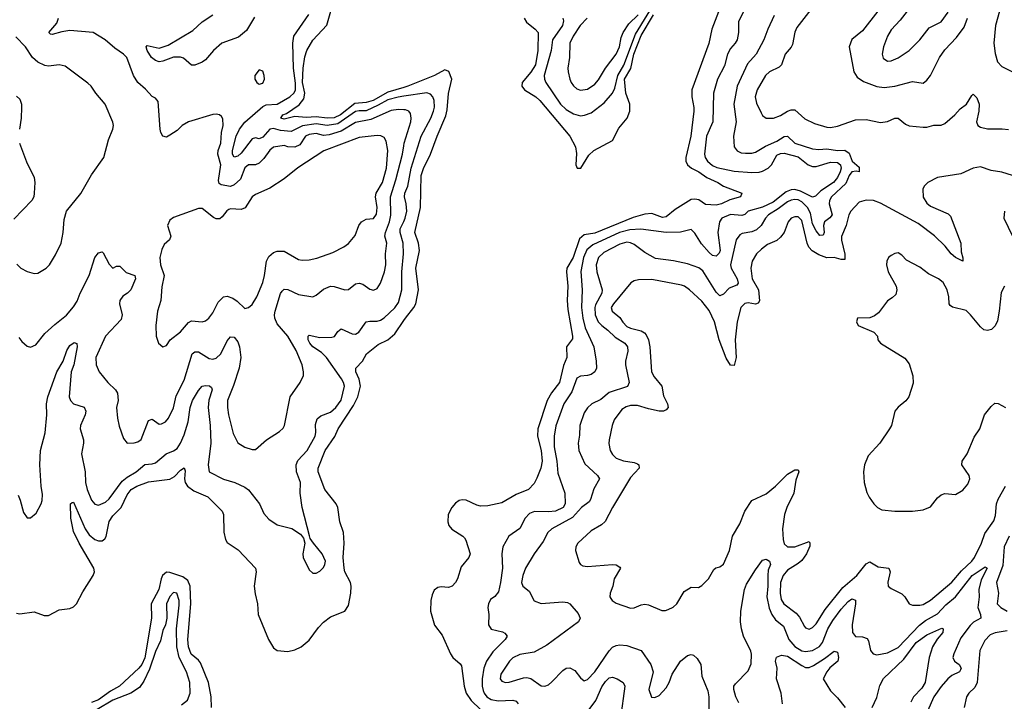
# Model space of a CAD drawing. Header units: inches. Extents: x 1245430 to 1420861, y 606325 to 671315.
# Tile 196 of 256: x 1367849 to 1373364, y 624325 to 628142. Entities that reach past the tile are written whole.
import ezdxf

# ---------------------------------------------------------------- set-up
doc = ezdxf.new("R2010")
doc.units = ezdxf.units.IN
doc.header["$MEASUREMENT"] = 0
doc.layers.add('B3662', color=7, linetype='Continuous')
doc.layers.add('B3672', color=7, linetype='Continuous')

msp = doc.modelspace()

# ---------------------------------------------------------------- linework, layer by layer
at = {"layer": 'B3662', "color": 5}
for points, elevation in [([(1370000, 627637.6), (1369970, 627639), (1369930, 627633.8), (1369816.1, 627583.9), (1369730, 627565.8), (1369650, 627518.6), (1369582.4, 627497.6), (1369550, 627493.4), (1369510, 627504.4), (1369470, 627499.5), (1369450, 627489), (1369417.8, 627442.2), (1369390, 627428.7), (1369350, 627429.3), (1369330, 627437.6), (1369270, 627427.4), (1369250, 627412.3), (1369215.7, 627364.3), (1369190, 627338.5), (1369170, 627329.9), (1369130, 627328.5), (1369110, 627312.5), (1369084.7, 627250), (1369050, 627216.7), (1369030, 627207.9), (1368977.3, 627217.3), (1368965.6, 627225.6), (1368962.1, 627242.1), (1368975.3, 627330), (1368958.2, 627390), (1368960.2, 627410), (1368975.5, 627450), (1368978.4, 627510), (1368987.6, 627550), (1368987.2, 627587.2), (1368979.7, 627599.7), (1368968, 627610), (1368950, 627614), (1368930, 627612), (1368794, 627570), (1368758.4, 627550), (1368730, 627520.9), (1368690, 627495.1), (1368670, 627485.2), (1368650, 627489.2), (1368639.5, 627510), (1368636.2, 627530), (1368623.3, 627683.3), (1368610, 627702), (1368590, 627712), (1368553.5, 627753.5), (1368510, 627791.2), (1368486, 627830), (1368448.3, 627930), (1368429.7, 627950), (1368382, 627982), (1368327.2, 628030), (1368259.7, 628070), (1368130, 628081.4), (1368085, 628075), (1368030, 628058.7), (1368021.7, 628061.7), (1368012.3, 628070), (1368056.6, 628123.4), (1368066.7, 628150)], 760), ([(1369164.2, 628155.8), (1369118.7, 628081.3), (1369075, 628045), (1368981, 628010), (1368934, 627970), (1368890, 627917.3), (1368870, 627904.5), (1368830, 627887.6), (1368810, 627887.6), (1368766.2, 627926.2), (1368750, 627933.3), (1368710, 627931.8), (1368650, 627909.2), (1368630, 627907), (1368610, 627913.5), (1368587.1, 627930), (1368562.9, 627970), (1368557, 627990), (1368561.7, 627998.3), (1368630, 627982.7), (1368679.6, 628000.4), (1368818.1, 628081.9), (1368870, 628131.2), (1368930.9, 628169.1)], 740), ([(1370000, 627713.7), (1369969.2, 627709.2), (1369910, 627694), (1369856.7, 627663.3), (1369790, 627632.7), (1369750, 627632.3), (1369730, 627627.5), (1369630, 627559.6), (1369570, 627549.7), (1369510, 627558.7), (1369431.8, 627548.2), (1369370, 627516.4), (1369310, 627521.3), (1369270, 627532.7), (1369250, 627529.2), (1369210, 627484), (1369190, 627475), (1369170, 627480.5), (1369150, 627475.8), (1369090, 627395.4), (1369070, 627377.3), (1369050, 627371.6), (1369039.9, 627390), (1369041, 627410), (1369061, 627490), (1369080.7, 627530), (1369110, 627568.7), (1369210, 627657), (1369230, 627666.1), (1369290.8, 627669.2), (1369362.3, 627710), (1369386.8, 627733.2), (1369392.7, 627750), (1369393.8, 627786.2), (1369383.1, 627870), (1369378.9, 628010), (1369383.9, 628050), (1369468.8, 628171.2)], 740), ([(1370000, 627763.4), (1369910, 627737.3), (1369828.8, 627690), (1369790, 627677.8), (1369726.4, 627673.6), (1369644.8, 627610), (1369610, 627592.6), (1369570, 627591.1), (1369510, 627598.1), (1369453.9, 627593.9), (1369390, 627600.2), (1369330, 627584.7), (1369311.8, 627590), (1369322, 627610), (1369342.3, 627617.7), (1369414.8, 627665.2), (1369440.2, 627699.8), (1369445, 627730), (1369432.8, 627790), (1369436, 627870), (1369446.4, 627933.6), (1369457.7, 627970), (1369490, 628026.9), (1369568.5, 628111.5), (1369591.2, 628190)], 720), ([(1367832.2, 626772.2), (1367854.9, 626750), (1367890, 626732.7), (1367930, 626721.1), (1367950, 626722.6), (1367996.2, 626750), (1368015.1, 626770), (1368050, 626825.5), (1368080.4, 626890), (1368092, 626950), (1368097.2, 627022.7), (1368111.6, 627070), (1368191.9, 627168.1), (1368250, 627274), (1368319.5, 627370), (1368345.6, 627470), (1368369.6, 627530), (1368373.3, 627550), (1368370, 627568), (1368328, 627670), (1368275.1, 627730), (1368249.6, 627770), (1368230, 627787.6), (1368102.7, 627882.7), (1368070, 627889.7), (1368010, 627882.5), (1367990, 627886.3), (1367950, 627904), (1367919.8, 627930), (1367881.6, 627990), (1367826.5, 628046.5)], 780), ([(1367830, 627714.9), (1367850, 627697.1), (1367859, 627670), (1367859.1, 627650), (1367857.4, 627590), (1367848.3, 627528.3)], 780), ([(1367847, 627450), (1367887.1, 627347.1), (1367930, 627258), (1367934, 627230), (1367930.4, 627170), (1367927.7, 627150), (1367917.1, 627130), (1367814.9, 627025.1)], 780), ([(1367843, 626363), (1367860.3, 626340.2), (1367890, 626313), (1367910, 626308.2), (1367938.4, 626321.6), (1367990, 626384.2), (1368044.6, 626435.4), (1368110, 626488.1), (1368150, 626534.6), (1368170, 626564.9), (1368187.3, 626610), (1368237, 626710), (1368270, 626810.6), (1368290, 626837.1), (1368310, 626842), (1368315.8, 626835.8), (1368350, 626772.7), (1368370, 626750.5), (1368390, 626762.4), (1368410, 626762), (1368445.8, 626725.8), (1368492.8, 626710), (1368497.6, 626690), (1368470.6, 626629.4), (1368452.8, 626610), (1368425.8, 626594.2), (1368409.6, 626570.4), (1368407, 626550), (1368422.6, 626490), (1368416.4, 626463.6), (1368328.4, 626370), (1368275.6, 626250), (1368277.8, 626210), (1368293.1, 626170), (1368341.5, 626110), (1368384.7, 626070), (1368395.9, 626050), (1368399.6, 626010), (1368390.3, 625969.7), (1368395.6, 625910), (1368405.1, 625865.1), (1368430, 625796), (1368450, 625770.7), (1368490, 625772.2), (1368510, 625777.6), (1368529.7, 625790.3), (1368570, 625896.5), (1368590, 625905.5), (1368630, 625876.5), (1368642.2, 625877.8), (1368664.7, 625890), (1368681.5, 625910), (1368710, 625968), (1368724.3, 626035.7), (1368770, 626124.2), (1368814.5, 626270), (1368830, 626282.6), (1368850, 626281.8), (1368910, 626244), (1368930, 626240.2), (1368950, 626245.8), (1368974.9, 626270), (1369010, 626343.7), (1369030, 626365.2), (1369050, 626363.6), (1369070, 626337.7), (1369079.8, 626310), (1369088.1, 626250), (1369078, 626190), (1369046.4, 626093.6), (1369012.9, 626010), (1369011.7, 625970), (1369017.8, 625930), (1369044.3, 625824.3), (1369070, 625773), (1369110, 625748.5), (1369150, 625734.4), (1369170, 625735.5), (1369231, 625789), (1369304.5, 625835.5), (1369324.7, 625855.3), (1369331.9, 625870), (1369363.1, 626030), (1369418.7, 626110), (1369437.6, 626150), (1369438.9, 626170), (1369430.8, 626210), (1369396.8, 626290), (1369351.1, 626370), (1369290, 626439.3), (1369277.4, 626470), (1369275.5, 626490), (1369280.4, 626510), (1369310, 626608.4), (1369318.5, 626621.5), (1369330, 626633.1), (1369350, 626630.3), (1369410, 626602.8), (1369490, 626590.3), (1369510, 626598.9), (1369550, 626632.3), (1369590, 626649.2), (1369610, 626647.3), (1369670, 626628.8), (1369690, 626631.7), (1369730, 626662.4), (1369750, 626666.2), (1369770, 626660.7), (1369810, 626633.6), (1369830, 626628), (1369850, 626636), (1369870, 626666), (1369892.9, 626730), (1369900.2, 626770), (1369897.2, 626830), (1369904.8, 626890), (1369894.3, 626930), (1369897.1, 626950), (1369920.5, 627010), (1369927.3, 627047.3), (1369925.2, 627150), (1369955.1, 627244.9), (1369992.6, 627390), (1370000, 627435.6)], 760), ([(1367839.3, 625479.3), (1367851.8, 625451.8), (1367870, 625382), (1367890, 625352), (1367910, 625351.3), (1367941.5, 625378.5), (1367969.6, 625430.4), (1367975.1, 625450), (1367976.9, 625483.1), (1367969.6, 625530), (1367962.2, 625650), (1367966, 625730), (1367991.7, 625828.3), (1368000.2, 625930), (1367999, 625990), (1368006, 626030), (1368056.3, 626170), (1368091.2, 626230), (1368113.3, 626290), (1368130, 626317.8), (1368153.6, 626333.6), (1368168.7, 626328.7), (1368170.1, 626310.1), (1368151.9, 626210), (1368136.5, 626170), (1368126.4, 626030), (1368132.9, 626010), (1368150, 625990.2), (1368210, 625971.8), (1368218.8, 625950), (1368215.4, 625930), (1368189.1, 625870), (1368188, 625850), (1368205.4, 625790), (1368206.2, 625770), (1368194.6, 625710), (1368216.1, 625610), (1368216.9, 625550), (1368225.6, 625510), (1368250, 625450.3), (1368270, 625429.1), (1368290, 625422.8), (1368330, 625440.5), (1368350, 625458.5), (1368422.7, 625557.3), (1368450, 625579.3), (1368501.2, 625610), (1368549.2, 625650.8), (1368590, 625654.3), (1368610, 625660.7), (1368668.4, 625711.6), (1368710, 625726.6), (1368730, 625740.6), (1368750, 625771.3), (1368770, 625817.7), (1368791.8, 625890), (1368803.8, 625970), (1368817.1, 626010), (1368850, 626065.8), (1368870, 626089.1), (1368890, 626094.3), (1368912.4, 626092.4), (1368923.1, 626083.1), (1368925.8, 626070), (1368908.7, 626011.3), (1368904, 625970), (1368916, 625870), (1368919.8, 625770), (1368904.6, 625650), (1368910.2, 625610.2), (1368990, 625569.2), (1369053.4, 625550), (1369110, 625523.6), (1369130, 625508.8), (1369191, 625431), (1369216.9, 625376.9), (1369244.2, 625344.2), (1369290, 625312.9), (1369372.4, 625292.4), (1369420.7, 625260.7), (1369439, 625239), (1369446.4, 625210), (1369435.3, 625150), (1369437, 625130), (1369470, 625061), (1369490, 625042.8), (1369510, 625043), (1369530, 625053), (1369550, 625073.4), (1369558.3, 625090), (1369561.1, 625110), (1369543.5, 625150), (1369494.7, 625210), (1369476.1, 625236.1), (1369471, 625251), (1369430.8, 625410), (1369419.8, 625490), (1369421.8, 625550), (1369399.1, 625610), (1369397, 625650), (1369407, 625673), (1369458.3, 625730), (1369504.2, 625810), (1369508.2, 625830), (1369504.9, 625875.1), (1369514.2, 625905.8), (1369536, 625924), (1369590, 625944.1), (1369619.8, 625970), (1369648.8, 626011.2), (1369667.2, 626090), (1369663, 626110), (1369651.6, 626130), (1369566.8, 626250), (1369538.3, 626278.3), (1369490.7, 626310), (1369473, 626330), (1369463.7, 626350), (1369464.7, 626370), (1369470, 626375.2), (1369530, 626361.5), (1369596.1, 626363.9), (1369611.6, 626368.4), (1369630, 626396.5), (1369650, 626410.1), (1369710, 626382.3), (1369730, 626380.9), (1369747.3, 626392.7), (1369790, 626449.2), (1369810, 626454.5), (1369850, 626453.6), (1369870, 626459.4), (1369890, 626472.4), (1369950, 626528.6), (1369970, 626559), (1369989.9, 626630), (1369989.1, 626730), (1369999.2, 626830), (1369996.9, 626890), (1369979.4, 626950), (1369979.2, 626970), (1370000, 627012.5)], 740), ([(1367830, 624818.4), (1367850, 624815.4), (1367930, 624826), (1367985.8, 624805.8), (1368010, 624805.2), (1368070, 624836.9), (1368130, 624845.2), (1368150, 624854.4), (1368166.4, 624870), (1368202.6, 624937.4), (1368260.8, 625030), (1368267.7, 625050), (1368263.1, 625070), (1368181, 625210), (1368150, 625275.6), (1368134.2, 625350), (1368133.2, 625430), (1368141.6, 625438.4), (1368150, 625439.3), (1368214.5, 625290), (1368237, 625257), (1368270, 625231.3), (1368290, 625222.9), (1368310, 625223), (1368325.1, 625234.9), (1368332, 625248), (1368350, 625330.9), (1368370, 625362.5), (1368416.4, 625410), (1368450, 625480.6), (1368472.8, 625510), (1368504.5, 625530), (1368570, 625553.5), (1368690, 625568.1), (1368715.6, 625584.4), (1368750, 625619.5), (1368770, 625632), (1368775.3, 625615.2), (1368770.9, 625570), (1368774.6, 625550), (1368787.6, 625530), (1368823.5, 625503.5), (1368903.2, 625470), (1368983.5, 625390), (1368990.2, 625370), (1368991.6, 625271.6), (1369000.8, 625230), (1369010, 625214.4), (1369072.5, 625172.5), (1369168.9, 625070), (1369172.6, 625050), (1369162, 624970), (1369167, 624927), (1369181.1, 624870), (1369183.6, 624810), (1369242, 624670), (1369270, 624623.2), (1369290.8, 624610), (1369350, 624604.4), (1369390, 624612.6), (1369424.4, 624630), (1369470, 624667.1), (1369521.9, 624738.1), (1369550, 624768.2), (1369590, 624797.6), (1369670, 624828.8), (1369690, 624860.5), (1369704, 624930), (1369705.9, 624970), (1369701.3, 624990), (1369670.4, 625050), (1369665.9, 625070), (1369660.8, 625130), (1369665.7, 625210), (1369662.3, 625270), (1369641.7, 625330), (1369631.2, 625410), (1369621.5, 625430), (1369557.1, 625510), (1369519.6, 625610), (1369520.2, 625630), (1369559.3, 625730), (1369613, 625807), (1369632.7, 625850), (1369718.8, 625981.2), (1369742.9, 626030), (1369757, 626090), (1369749.3, 626129.3), (1369731.6, 626170), (1369731.1, 626190), (1369767.9, 626230), (1369792, 626270), (1369856.4, 626323.6), (1369910.3, 626349.7), (1369950, 626381.9), (1370000, 626457)], 720), ([(1368923.1, 624290), (1368921.2, 624350), (1368906.2, 624430), (1368860.5, 624540.6), (1368850, 624555.8), (1368809.3, 624589.3), (1368794.7, 624630), (1368790.2, 624670), (1368807.1, 624870), (1368803.3, 624970), (1368790, 625000.9), (1368762.1, 625022.1), (1368690, 625045.2), (1368670, 625047.5), (1368648.4, 625030), (1368640.3, 625010), (1368628.4, 624950), (1368585.5, 624870), (1368586, 624790), (1368550, 624567.9), (1368531.9, 624530), (1368515.5, 624510), (1368408.5, 624410), (1368357.8, 624382.2), (1368290, 624332.5), (1368250, 624318.2)], 720), ([(1368755.4, 624304.6), (1368789.1, 624330.9), (1368803.7, 624370), (1368800.9, 624430), (1368782.3, 624490), (1368741.5, 624570), (1368728.2, 624630), (1368727.8, 624730), (1368742.6, 624862.6), (1368741.9, 624890), (1368729, 624930), (1368710, 624934.5), (1368690, 624911.1), (1368670.2, 624870), (1368673.4, 624790), (1368666.2, 624753.8), (1368650, 624720.5), (1368636.5, 624663.5), (1368610, 624603.5), (1368575.1, 624504.9), (1368543.1, 624436.9), (1368519, 624401), (1368471.7, 624370), (1368370, 624331.3), (1368281.9, 624278.1)], 740)]:
    msp.add_lwpolyline(points, dxfattribs=dict(at, elevation=elevation))
for points, elevation in [([(1369190, 627861.2), (1369165.5, 627830), (1369164.9, 627810), (1369176, 627790), (1369184.4, 627784.4), (1369190, 627782), (1369210, 627787.7), (1369219.5, 627810), (1369218, 627830), (1369210, 627854)], 760), ([(1369850, 627494), (1369750, 627483.2), (1369553, 627407), (1369407.1, 627312.9), (1369330, 627250.8), (1369250, 627199.1), (1369170, 627163.1), (1369150.4, 627150), (1369111.2, 627088.8), (1369090, 627079.9), (1369030, 627082.5), (1369020.9, 627079), (1369008, 627072), (1368982.9, 627037.2), (1368970, 627027.5), (1368950, 627027.2), (1368934.2, 627034.2), (1368870, 627084), (1368850, 627085.1), (1368710, 627034.5), (1368690, 627019.3), (1368677.1, 626990), (1368695.6, 626930), (1368688.2, 626910), (1368657.4, 626882.6), (1368645.1, 626854.9), (1368634.4, 626810), (1368637.3, 626770), (1368657.8, 626710), (1368645.3, 626645.2), (1368638.3, 626570), (1368621.3, 626510), (1368610.4, 626429.6), (1368612.4, 626370), (1368625.5, 626330), (1368650, 626310.7), (1368670, 626317.3), (1368691.5, 626350), (1368750, 626394.6), (1368793.6, 626446.4), (1368810, 626455.2), (1368870, 626449.1), (1368890, 626456), (1368907.8, 626470), (1368930, 626499.5), (1368959.9, 626560.1), (1368990, 626589.2), (1369010, 626593), (1369042.2, 626582.2), (1369066.4, 626566.4), (1369110, 626525.3), (1369130, 626530.4), (1369150, 626547), (1369177.3, 626590), (1369210, 626670.4), (1369220.5, 626710), (1369230.6, 626790), (1369243.7, 626816.3), (1369270, 626838.6), (1369290, 626845.9), (1369330, 626845.2), (1369410, 626799.3), (1369430, 626794.5), (1369470, 626796.6), (1369513.9, 626806.1), (1369601.9, 626838.1), (1369665.1, 626870), (1369690.6, 626889.4), (1369726.9, 626933.1), (1369748.3, 626990), (1369763.5, 627010), (1369790, 627025.4), (1369830, 627028.4), (1369846.5, 627053.5), (1369851.3, 627090), (1369842.2, 627150), (1369844.4, 627170), (1369881, 627230), (1369902.3, 627310), (1369909.9, 627409.9), (1369902.2, 627462.2), (1369890, 627482.6), (1369871.9, 627491.9)], 780)]:
    msp.add_lwpolyline(points, close=True, dxfattribs=dict(at, elevation=elevation))
at = {"layer": 'B3672', "color": 5}
for points, elevation in [([(1370890.9, 628150), (1370895.5, 628135.5), (1370889.2, 628110), (1370833.1, 628030), (1370826.5, 627970), (1370786, 627830), (1370787.4, 627810), (1370796.6, 627790), (1370878.4, 627670), (1370910, 627640.1), (1370950, 627615), (1370990, 627604.2), (1371013, 627607), (1371050, 627621.3), (1371122.6, 627677.4), (1371169.2, 627730.8), (1371181.6, 627758.4), (1371198.3, 627830), (1371233, 627887), (1371298.8, 628061.2), (1371412.8, 628250)], 740), ([(1371771.6, 628210), (1371725.2, 628090), (1371708.8, 628008.8), (1371614, 627750), (1371613.2, 627710), (1371625.3, 627650), (1371624.6, 627630), (1371608.8, 627490), (1371579.8, 627370), (1371580.6, 627350), (1371590.1, 627330.1), (1371611.3, 627311.3), (1371652.2, 627290), (1371697.9, 627257.9), (1371759.6, 627230), (1371790.1, 627210.1), (1371894, 627170), (1371886.8, 627150), (1371826.5, 627133.5), (1371780.5, 627110), (1371750, 627102.7), (1371690, 627106.9), (1371652.6, 627132.6), (1371630, 627137.9), (1371610, 627134.5), (1371520.8, 627079.2), (1371470, 627037.3), (1371450, 627033.8), (1371390, 627056.4), (1371350, 627053.8), (1371285.1, 627034.9), (1371070, 626947), (1371010, 626937.3), (1370984.8, 626915.2), (1370949.2, 626810), (1370913.4, 626750), (1370910.6, 626730), (1370919.2, 626650), (1370914.8, 626570), (1370918.2, 626518.2), (1370945.1, 626370), (1370944.3, 626355.7), (1370912.4, 626310), (1370914, 626250), (1370894.6, 626205.4), (1370872.8, 626110), (1370828.2, 626051.8), (1370803.6, 626010), (1370751, 625850), (1370748.3, 625810), (1370770.1, 625729.9), (1370775.2, 625670), (1370768, 625630), (1370745.8, 625574.2), (1370730, 625543.7), (1370699.1, 625510), (1370630, 625482.9), (1370550, 625435.9), (1370470, 625419.3), (1370430, 625417.8), (1370410, 625422.8), (1370350, 625451.4), (1370326.5, 625453.5), (1370310, 625449.8), (1370290, 625435.3), (1370269.6, 625410.4), (1370249.5, 625370), (1370245.9, 625330), (1370252, 625310), (1370270, 625288), (1370330.1, 625250.1), (1370339.3, 625239.3), (1370347.2, 625227.2), (1370371.3, 625150), (1370364.4, 625130), (1370321.8, 625078.2), (1370300.2, 625010), (1370290.1, 624989.9), (1370271.4, 624970), (1370250, 624961.6), (1370210, 624966.1), (1370190, 624961.7), (1370170, 624946.4), (1370158.3, 624921.7), (1370151.1, 624890), (1370150.1, 624830), (1370171.3, 624751.3), (1370214.4, 624694.4), (1370261.5, 624590), (1370274.7, 624570), (1370315.3, 624535.3), (1370322.8, 624522.8), (1370338.3, 624410), (1370349.6, 624370), (1370377.5, 624330), (1370430, 624278.5)], 720), ([(1371914.8, 628210), (1371875.6, 628130), (1371875.4, 628070), (1371867.8, 628030), (1371856.3, 628010), (1371830, 627981.8), (1371812.6, 627950), (1371795.8, 627884.2), (1371757.2, 627810), (1371735.5, 627730), (1371730.7, 627570), (1371695.1, 627490), (1371685.1, 627390), (1371689, 627370), (1371701.9, 627350), (1371730, 627325.4), (1371754.4, 627314.4), (1371850, 627294.6), (1371950, 627285.6), (1371990, 627289), (1372010, 627293.8), (1372041.2, 627310), (1372059.4, 627330), (1372090, 627382.7), (1372110, 627393.2), (1372130, 627395.5), (1372210, 627374.8), (1372264.5, 627330), (1372290, 627320.8), (1372310, 627320.4), (1372390, 627344.1), (1372430, 627342), (1372446.2, 627330), (1372447, 627327), (1372449.1, 627310), (1372444.1, 627290), (1372430, 627258.2), (1372407.2, 627230), (1372336, 627184), (1372306.9, 627153.1), (1372290, 627148.2), (1372222, 627182), (1372190, 627190.3), (1372170, 627189.7), (1372141.5, 627178.5), (1372070, 627119.8), (1372010, 627091.5), (1371930, 627070.5), (1371910, 627052.1), (1371893.9, 627046.1), (1371830, 627051.4), (1371781.5, 627030), (1371767.6, 627010), (1371759.3, 626950), (1371772.5, 626850), (1371765.7, 626834.3), (1371750, 626817.7), (1371730, 626822), (1371710, 626838.3), (1371667.2, 626887.2), (1371630, 626947.1), (1371610, 626966.6), (1371550, 626953.1), (1371470, 626949.8), (1371328.7, 626968.7), (1371265.3, 626965.3), (1371208.1, 626950), (1371058.2, 626881.8), (1371026.2, 626853.8), (1371006.6, 626810), (1370991.2, 626731.2), (1370998.8, 626630), (1370995.3, 626530), (1371002.9, 626470), (1371016, 626416), (1371064.4, 626310), (1371077.9, 626230), (1371078.7, 626190), (1371069.6, 626170.4), (1371050, 626154.8), (1371030, 626148.5), (1370990, 626146.5), (1370970, 626133.6), (1370941.3, 626058.7), (1370895.8, 625990), (1370852.2, 625867.8), (1370843.3, 625810), (1370842.2, 625750), (1370857.4, 625670), (1370862.6, 625602.7), (1370901.3, 625490), (1370903.8, 625430), (1370892.6, 625410), (1370850, 625390.4), (1370810, 625385.9), (1370732.1, 625387.9), (1370703.5, 625376.5), (1370679.7, 625350), (1370650, 625292), (1370588.9, 625250), (1370554.2, 625190), (1370548.6, 625151.4), (1370552.2, 625070), (1370541.4, 624990), (1370530, 624937), (1370510, 624911.6), (1370485, 624895.1), (1370473.7, 624870), (1370470.3, 624850), (1370475.6, 624810), (1370473.8, 624753.8), (1370490, 624728.8), (1370553.4, 624713.4), (1370566.3, 624706.3), (1370578.4, 624690), (1370567.9, 624670), (1370499.1, 624600.9), (1370463.6, 624550), (1370449.1, 624510), (1370439.2, 624450), (1370438.8, 624410), (1370444.3, 624384.3), (1370450, 624369.4), (1370465.6, 624350), (1370490, 624334.1), (1370527.8, 624327.8), (1370611.1, 624331.1), (1370630, 624325.5), (1370640.2, 624310)], 740), ([(1372280.6, 628199.4), (1372201, 628099), (1372190, 628072.7), (1372176.6, 628003.4), (1372170.7, 627989.3), (1372136.9, 627950), (1372115.9, 627890), (1372103.1, 627876.9), (1372049.2, 627850.8), (1372026.5, 627830), (1371980.1, 627750), (1371968.8, 627710), (1371975.3, 627675.3), (1372001.4, 627621.4), (1372010, 627606.4), (1372030.3, 627590.2), (1372071.6, 627591.5), (1372110, 627606.3), (1372150, 627630.1), (1372170, 627637.6), (1372190, 627637), (1372246.7, 627586.7), (1372301.5, 627561.5), (1372370, 627539.6), (1372390, 627538), (1372430, 627545.1), (1372530, 627581.8), (1372590, 627582.4), (1372670, 627565.6), (1372710, 627571.4), (1372750, 627590.1), (1372770, 627590.7), (1372810, 627557.2), (1372830, 627547.6), (1372910, 627539.9), (1372930, 627540.4), (1372970, 627551), (1373010, 627551.9), (1373030, 627560.1), (1373087.5, 627610), (1373117.1, 627642.9), (1373152.9, 627670), (1373181.5, 627718.5), (1373190, 627724.9), (1373210, 627704.7), (1373223.6, 627670), (1373221, 627630), (1373208, 627570), (1373214.7, 627550), (1373230, 627539.8), (1373270.1, 627530.1), (1373351.7, 627531.7), (1373387.6, 627527.6)], 780), ([(1372074.6, 628165.4), (1372038.3, 628090), (1372017.7, 628030), (1371974.4, 627950), (1371925.1, 627894.9), (1371866.9, 627770), (1371848.3, 627670), (1371861.9, 627570), (1371846.5, 627490), (1371851.3, 627430), (1371866.9, 627406.9), (1371890, 627397.4), (1371914.4, 627394.4), (1371950, 627395.6), (1371970, 627401.1), (1372025.7, 627434.3), (1372090, 627461.9), (1372130, 627488.3), (1372150, 627489.4), (1372190.2, 627450), (1372290, 627418.7), (1372325.4, 627414.6), (1372370, 627419.8), (1372428.9, 627408.9), (1372470, 627411.1), (1372494.2, 627394.2), (1372511.8, 627350), (1372550, 627315.6), (1372551.3, 627290), (1372534.3, 627294.3), (1372510, 627290.8), (1372495.4, 627270), (1372475.8, 627224.2), (1372395.9, 627150), (1372385.3, 627130), (1372383.7, 627110), (1372399.2, 627050), (1372387, 627033), (1372356.6, 627010), (1372350.6, 626990), (1372354.4, 626950), (1372350, 626935.6), (1372330, 626934.2), (1372310, 626958.9), (1372290, 626998.4), (1372277.9, 627057.9), (1372262.2, 627090), (1372230, 627122.2), (1372210, 627132.8), (1372190, 627135.5), (1372170, 627131.9), (1372150, 627121.9), (1372097.9, 627082.1), (1372043, 627050), (1372025.3, 627030), (1372002.1, 626990), (1371975.5, 626964.5), (1371950, 626954.7), (1371895, 626945), (1371881.9, 626938.1), (1371862.4, 626910), (1371829.7, 626770), (1371833.9, 626750), (1371867.4, 626690), (1371872.5, 626667.5), (1371865.2, 626654.8), (1371822.1, 626637.9), (1371790, 626605.4), (1371770, 626596), (1371750, 626615.4), (1371675.4, 626735.4), (1371653, 626753), (1371590, 626774.5), (1371510, 626791.1), (1371410, 626803.9), (1371350, 626837.7), (1371290, 626883), (1371270, 626893.2), (1371250, 626895.6), (1371210, 626884.3), (1371120.9, 626839.1), (1371089.8, 626810.2), (1371078.2, 626770), (1371081.1, 626730), (1371112.1, 626630), (1371108.9, 626610), (1371074.3, 626545.7), (1371070.1, 626529.9), (1371071.8, 626490), (1371089, 626450), (1371108.6, 626428.6), (1371143.1, 626403.1), (1371183.5, 626363.5), (1371238, 626330), (1371253.7, 626310), (1371254.9, 626285.1), (1371242.6, 626230), (1371242.7, 626210), (1371262, 626110), (1371252.3, 626087.7), (1371150, 626053.3), (1371104.3, 626015.7), (1371052.9, 625990), (1371030, 625968.6), (1371010, 625941.1), (1370986.8, 625870), (1370984.2, 625815.8), (1370976.3, 625770), (1370979.8, 625730), (1371014.8, 625654.8), (1371086, 625590), (1371096.1, 625570), (1371065.2, 625514.8), (1371045.8, 625454.2), (1371037.6, 625442.4), (1370996.1, 625410), (1370945.5, 625354.5), (1370829.6, 625290.4), (1370807.1, 625270), (1370780.3, 625219.7), (1370730.2, 625150), (1370682.7, 625070), (1370667.1, 625030), (1370659.2, 624990), (1370666, 624970), (1370701.8, 624941.8), (1370730, 624886.5), (1370770, 624873.2), (1370890, 624881), (1370917.6, 624877.6), (1370930.4, 624870), (1370976.7, 624816.7), (1370988.4, 624790), (1370978.4, 624770), (1370801.5, 624638.5), (1370730, 624600.4), (1370650, 624586.6), (1370610, 624567.7), (1370592.3, 624550), (1370543.7, 624476.3), (1370540.2, 624450), (1370550, 624437.3), (1370570, 624430.2), (1370590, 624432.7), (1370670, 624456.6), (1370690, 624458.2), (1370712.5, 624452.5), (1370770, 624411.3), (1370790, 624409.1), (1370810, 624417.5), (1370830, 624434.5), (1370890, 624497.7), (1370910, 624509.4), (1370930, 624512), (1370957.5, 624497.5), (1370990, 624456.5), (1371010, 624439), (1371030, 624446), (1371070, 624489.4), (1371150, 624607.2), (1371170, 624628.1), (1371190, 624637.6), (1371210, 624640.1), (1371250, 624637.9), (1371330.4, 624610), (1371384.3, 624530), (1371396.2, 624490), (1371372.2, 624390), (1371388.5, 624348.5), (1371406.2, 624346.2), (1371430, 624357), (1371470, 624400.3), (1371487.2, 624430), (1371503.1, 624476.9), (1371550.9, 624550), (1371590, 624581.3), (1371610, 624587.6), (1371622.6, 624582.6), (1371643.5, 624563.5), (1371663.6, 624530), (1371670, 624466), (1371703.8, 624383.8), (1371708.4, 624350), (1371708.9, 624210)], 760), ([(1370673.6, 628150), (1370688.3, 628128.3), (1370735.6, 628090), (1370753.1, 628070), (1370750.4, 627970), (1370737.4, 627890), (1370712.5, 627847.5), (1370662.9, 627790), (1370660.4, 627770), (1370675.4, 627750), (1370740.2, 627710), (1370762.1, 627690), (1370930.1, 627490.1), (1370962.8, 627430), (1370967.6, 627392.4), (1370963.1, 627330), (1370970.6, 627310.6), (1370991, 627310), (1371036.2, 627383.8), (1371063.9, 627410), (1371170, 627466), (1371204.8, 627535.2), (1371251.5, 627590), (1371266.2, 627630), (1371265.5, 627670), (1371243.7, 627730), (1371236.6, 627810), (1371271.1, 627868.9), (1371288.2, 627950), (1371330, 628052.9), (1371398.8, 628170)], 720), ([(1371026.6, 628150), (1370988.3, 628110), (1370948.3, 628050), (1370930.9, 628010), (1370928.8, 627930), (1370919.4, 627870), (1370921.4, 627850), (1370929.4, 627810), (1370938.2, 627790), (1370950, 627771.8), (1370970, 627755.2), (1370990, 627748.3), (1371030, 627753.4), (1371070, 627781.6), (1371090, 627805.2), (1371129.4, 627870.6), (1371190, 627949.1), (1371207.8, 627990), (1371217.1, 628042.9), (1371229.8, 628070), (1371260.8, 628119.2), (1371312.7, 628170)], 760), ([(1372654.8, 628190), (1372570, 628080.3), (1372510, 628031.5), (1372494, 627990), (1372521, 627850), (1372540.1, 627820.1), (1372575.2, 627795.2), (1372650, 627768.5), (1372690, 627762.7), (1372750, 627769.6), (1372850, 627796.1), (1372910, 627787.6), (1372930, 627803.6), (1372950, 627830.3), (1373000.6, 627930), (1373030, 627973.6), (1373096.7, 628043.3), (1373139, 628101), (1373157.2, 628150)], 820), ([(1372819, 628190), (1372780.8, 628139.2), (1372730, 628086.3), (1372709.2, 628050), (1372687.1, 627990), (1372679.6, 627950), (1372686, 627926), (1372710, 627910.4), (1372730, 627911.7), (1372770, 627929.1), (1372831.3, 627970), (1372890, 628028.8), (1372943.4, 628096.6), (1373010, 628130.2), (1373050, 628183.9)], 840), ([(1373336.4, 628190), (1373315.1, 628110), (1373304.6, 628010), (1373312.8, 627952.8), (1373326.1, 627906.1), (1373350, 627879.2), (1373450, 627829.1)], 820), ([(1370000, 626457), (1370009.2, 626470.8), (1370057.1, 626530), (1370067.1, 626550), (1370081.9, 626630), (1370067.2, 626750), (1370087.7, 626850), (1370081.6, 626890), (1370062.2, 626950), (1370093.6, 627090), (1370097.3, 627270), (1370110, 627308.4), (1370150.4, 627390), (1370186.5, 627490), (1370235.4, 627604.6), (1370242.5, 627637.5), (1370250.8, 627729.2), (1370269.8, 627810), (1370251.6, 627851.6), (1370230, 627862), (1370172.8, 627830), (1370022.7, 627770), (1370000, 627763.4)], 720), ([(1370000, 627012.5), (1370008.6, 627030), (1370017, 627070), (1370014.3, 627110), (1370003.4, 627150), (1370006.5, 627170), (1370023.3, 627210), (1370041.3, 627310), (1370097.8, 627490), (1370151.6, 627590), (1370167.2, 627630), (1370171.7, 627651.7), (1370170.4, 627690), (1370162.2, 627710), (1370150, 627724.4), (1370130, 627732.6), (1370000, 627713.7)], 740), ([(1370000, 627435.6), (1370002.4, 627450), (1370039, 627570), (1370042.3, 627590), (1370037.5, 627617.5), (1370028.2, 627630), (1370010, 627637.2), (1370000, 627637.6)], 760), ([(1373410, 627269.6), (1373350, 627287.6), (1373290, 627297.7), (1373230, 627317.5), (1373190, 627311), (1373120.8, 627279.2), (1372990, 627258.2), (1372935.7, 627230), (1372915.6, 627210), (1372907.8, 627192.2), (1372910, 627149.2), (1372930, 627114.5), (1372950, 627098.1), (1373050, 627054.2), (1373062.3, 627042.3), (1373119.6, 626890), (1373122.4, 626842.4), (1373131.9, 626808.1), (1373131, 626789), (1373089.9, 626810), (1373067, 626830), (1373033.4, 626873.4), (1372972.1, 626932.1), (1372881.1, 627001.1), (1372670, 627114.5), (1372631.6, 627130), (1372590, 627130.7), (1372550, 627120.8), (1372505, 627070), (1372493.2, 627050), (1372478.2, 626990), (1372451.7, 626928.3), (1372452.3, 626907.7), (1372470.5, 626829.4), (1372470, 626798.4), (1372450, 626799.2), (1372410, 626810.9), (1372370, 626808.5), (1372325.3, 626825.3), (1372287.4, 626847.4), (1372269.1, 626869.1), (1372259.7, 626890), (1372230, 627018.2), (1372210, 627037.4), (1372190, 627038.4), (1372170, 627030.6), (1372152.8, 627010), (1372130, 626951.3), (1372110, 626923.5), (1372090, 626905.7), (1372037.5, 626882.5), (1372002.9, 626857.1), (1371975.5, 626830), (1371951.1, 626790), (1371944.4, 626750), (1371951.9, 626690), (1371986.2, 626630), (1371992.8, 626567.2), (1371985, 626555), (1371970, 626548.8), (1371930, 626555.8), (1371910, 626552.5), (1371888.8, 626531.2), (1371867.9, 626450), (1371856.9, 626350), (1371861.5, 626250), (1371850, 626205.7), (1371830, 626206.8), (1371805.8, 626245.8), (1371765.9, 626350), (1371740.7, 626450), (1371710, 626513.2), (1371670, 626565.3), (1371600.4, 626630), (1371572.4, 626650), (1371555.8, 626655.8), (1371390, 626687.3), (1371313.9, 626686.1), (1371290, 626679.8), (1371271.7, 626668.3), (1371174.7, 626550), (1371162.2, 626530), (1371166.5, 626510), (1371210, 626475), (1371227.4, 626447.4), (1371250, 626424.1), (1371270, 626413.7), (1371330, 626400.1), (1371349.2, 626389.2), (1371357.7, 626377.7), (1371370.1, 626350), (1371378.9, 626310), (1371388.1, 626170), (1371401.8, 626141.8), (1371444.6, 626090), (1371454.9, 626034.9), (1371476.9, 625990), (1371481.3, 625970), (1371470, 625957.6), (1371454.8, 625950), (1371430.2, 625949.8), (1371370, 625962), (1371310, 625980.6), (1371270, 625980.9), (1371246.3, 625973.7), (1371221.3, 625958.7), (1371178.1, 625901.9), (1371166.7, 625870), (1371150.2, 625790), (1371148.2, 625768.2), (1371156.5, 625730), (1371170, 625707.2), (1371190, 625686.9), (1371230, 625671.8), (1371290, 625662.7), (1371310, 625655.5), (1371316.5, 625650), (1371317.6, 625630), (1371270, 625578), (1371169.3, 625410), (1371128.7, 625331.3), (1371107.1, 625312.9), (1371050, 625278.5), (1370975.3, 625210), (1370963.2, 625190), (1370961.7, 625170), (1370981.8, 625101.8), (1370990.5, 625090), (1371003.8, 625083.8), (1371030, 625079.2), (1371170, 625091), (1371189, 625089), (1371210, 625076.3), (1371213.7, 625070), (1371177.6, 625010), (1371171.1, 624970), (1371156.1, 624930), (1371154.9, 624910), (1371159.9, 624899.9), (1371166.4, 624890), (1371190, 624874), (1371270, 624845.7), (1371290, 624848.8), (1371330, 624865.8), (1371350, 624868.1), (1371370, 624864.9), (1371446, 624834), (1371466.5, 624833.5), (1371481.4, 624838.5), (1371508.3, 624851.7), (1371530, 624870.6), (1371570, 624939.1), (1371610, 624963), (1371650, 624961.6), (1371670, 624973), (1371707.3, 625010), (1371736.9, 625063.1), (1371748.2, 625071.8), (1371770, 625077.1), (1371790, 625093.4), (1371824.4, 625170), (1371842, 625250), (1371882.2, 625317.8), (1371910, 625390.4), (1371950, 625448.7), (1372030, 625486.9), (1372082.7, 625530), (1372150, 625597), (1372190, 625620.5), (1372210, 625621), (1372212.9, 625610), (1372196.6, 625563.4), (1372184.8, 625490), (1372145.7, 625410), (1372132.7, 625370), (1372121.9, 625290), (1372124.4, 625230), (1372130, 625207.2), (1372150, 625189.5), (1372190, 625190.1), (1372270, 625219.5), (1372274.7, 625210), (1372273.8, 625193.8), (1372255.9, 625150), (1372230, 625114.1), (1372210, 625096.6), (1372150, 625059.9), (1372124.4, 625030), (1372110.6, 624990), (1372107.4, 624930), (1372114.7, 624894.7), (1372128.8, 624870), (1372198.3, 624818.3), (1372215.9, 624795.9), (1372243.8, 624743.8), (1372250, 624736.1), (1372270, 624729.3), (1372290, 624738.5), (1372310, 624759.3), (1372360.9, 624839.1), (1372458.8, 624961.2), (1372538.6, 625030), (1372590, 625094), (1372610, 625105.2), (1372656.9, 625076.9), (1372717.1, 625070), (1372724.7, 625050), (1372711.5, 624991.5), (1372713.4, 624970), (1372730, 624956.5), (1372790, 624927), (1372807, 624910), (1372830.3, 624870.3), (1372850, 624862.6), (1372890, 624863.2), (1372910, 624867.7), (1372950, 624890.2), (1373070, 624991.2), (1373123.9, 625056.1), (1373182.6, 625110), (1373197.5, 625130), (1373236.5, 625210), (1373255.3, 625264.7), (1373305.2, 625334.8), (1373313.9, 625366.1), (1373320.3, 625430), (1373330, 625457.1), (1373370, 625530.2)], 780), ([(1373364.7, 627070), (1373360.7, 627030), (1373410.2, 626930)], 820), ([(1373365.4, 626650), (1373346.2, 626613.8), (1373335.5, 626510), (1373325, 626455), (1373313, 626427), (1373293, 626407), (1373270, 626400.9), (1373250, 626405.3), (1373230, 626421.1), (1373174.5, 626490), (1373150, 626512.7), (1373072.9, 626533), (1373061.1, 626541.1), (1373054.8, 626550), (1373053.1, 626590), (1373043.4, 626630), (1373021.2, 626670), (1372995.4, 626690), (1372939.2, 626719.2), (1372890, 626757.1), (1372815.1, 626795.1), (1372790, 626822.9), (1372770, 626836.3), (1372750, 626832.8), (1372730, 626822), (1372714.4, 626810), (1372705.5, 626790), (1372704.7, 626770), (1372714, 626730), (1372757.6, 626650), (1372761.4, 626630), (1372756.3, 626603.7), (1372736.4, 626583.6), (1372710, 626568), (1372659.5, 626500.5), (1372637.3, 626482.7), (1372610, 626473.3), (1372542, 626470), (1372536, 626450), (1372544.7, 626430), (1372632.3, 626392.3), (1372654, 626370), (1372654.8, 626350), (1372670.8, 626330), (1372806.9, 626246.9), (1372830, 626214.8), (1372852.2, 626147.8), (1372853.4, 626106.6), (1372828.7, 626030), (1372813, 626007), (1372768.4, 625971.6), (1372750.3, 625950), (1372731.6, 625870), (1372721.1, 625850), (1372666.2, 625770), (1372601, 625699), (1372581.3, 625650), (1372574.9, 625610), (1372578, 625550), (1372594.4, 625494.4), (1372607.3, 625467.3), (1372633.4, 625430), (1372654, 625410), (1372677.7, 625397.7), (1372750, 625390.1), (1372850, 625390.2), (1372910, 625396.5), (1372950, 625413.1), (1372990, 625464.6), (1373010, 625481.1), (1373030, 625487.6), (1373090, 625482.4), (1373132.2, 625507.8), (1373159, 625541), (1373169.8, 625570), (1373167.6, 625590), (1373126.5, 625650), (1373127.3, 625670), (1373155, 625710), (1373195.1, 625804.9), (1373226, 625850), (1373252.1, 625930), (1373290, 625976.3), (1373310, 625993.7), (1373330, 625993.4), (1373370, 625970.2)], 820), ([(1373391.2, 625250), (1373362.3, 625190), (1373355.3, 625084.7), (1373320.7, 624990), (1373331.7, 624930), (1373324.1, 624870), (1373345.2, 624850), (1373379.2, 624830)], 780), ([(1371876.9, 624316.9), (1371859.7, 624350), (1371849.7, 624390.3), (1371849.7, 624410), (1371857.2, 624422.8), (1371930, 624494.9), (1371945.5, 624534.5), (1371948.6, 624588.6), (1371944.8, 624604.8), (1371903.2, 624690), (1371891.5, 624730), (1371886.3, 624770), (1371887.1, 624830), (1371908, 624950), (1371920.2, 624979.8), (1371970, 625061.6), (1372010, 625114.4), (1372030, 625120.3), (1372048.9, 625108.9), (1372054.7, 625090), (1372041.8, 625058.2), (1372038.4, 625030), (1372040.1, 624970), (1372034.3, 624910), (1372046.1, 624846.1), (1372061.9, 624810), (1372081.3, 624781.3), (1372126.1, 624746.1), (1372156.6, 624670), (1372190, 624631.7), (1372230, 624607.8), (1372250, 624603.1), (1372290, 624609.6), (1372328.1, 624631.9), (1372346, 624654), (1372375.3, 624730), (1372403, 624777), (1372450, 624840.1), (1372490, 624883.2), (1372510, 624897.8), (1372530, 624890.4), (1372530.8, 624870.8), (1372512.4, 624752.4), (1372514.4, 624710), (1372530, 624686.9), (1372570, 624684.9), (1372595.8, 624675.8), (1372603.2, 624663.2), (1372613.7, 624610), (1372630, 624590.4), (1372650, 624585.2), (1372710, 624595.8), (1372770, 624625.6), (1372888.5, 624751.5), (1372923, 624777), (1372990, 624815.4), (1373035.9, 624864.1), (1373090.7, 624909.3), (1373183, 625030), (1373257.4, 625077.4), (1373267.3, 625070), (1373235.1, 625004.9), (1373221.3, 624950), (1373223.9, 624910), (1373215.7, 624850), (1373231.4, 624810), (1373232.4, 624790), (1373192.1, 624767.9), (1373171.7, 624750), (1373120.6, 624679.4), (1373081, 624590), (1373076.3, 624570), (1373085, 624550), (1373111.2, 624530), (1373122.6, 624510), (1373118.9, 624501), (1373113.6, 624490), (1373070.5, 624469.5), (1373046.7, 624450), (1373010, 624407.7), (1372969, 624350), (1372934.5, 624270)], 760), ([(1372623.9, 624290), (1372650, 624345.5), (1372666.5, 624413.5), (1372687.2, 624452.8), (1372800.2, 624559.8), (1372870, 624653.8), (1372930, 624697.7), (1373013.7, 624733.7), (1373020.5, 624730), (1373018.6, 624710), (1372986.9, 624673.1), (1372961.3, 624630), (1372943.2, 624570), (1372921.1, 624430), (1372902.5, 624397.5), (1372855.4, 624350), (1372840.9, 624319.1)], 740), ([(1373380.7, 624719.3), (1373312.8, 624707.2), (1373283.8, 624696.2), (1373254.4, 624665.6), (1373227.3, 624610), (1373212.5, 624430), (1373197.9, 624402.1), (1373165.8, 624370), (1373152.9, 624350), (1373138.9, 624290)], 780), ([(1372120.7, 624310), (1372113.3, 624370), (1372087.1, 624450), (1372091.2, 624510), (1372082.7, 624550), (1372087.3, 624572.7), (1372116.7, 624583.3), (1372150, 624578), (1372230, 624524.7), (1372250, 624514), (1372270, 624513.5), (1372295.5, 624524.5), (1372356.5, 624563.5), (1372410, 624606), (1372430, 624599.3), (1372435.4, 624570), (1372431.9, 624550), (1372387.4, 624512.6), (1372369.6, 624490), (1372349.6, 624450), (1372390, 624383.1), (1372430, 624344.9), (1372472.6, 624290)], 740), ([(1371010, 624241.5), (1371075.5, 624330), (1371110, 624406.4), (1371130, 624436.3), (1371150, 624456.3), (1371170, 624460.2), (1371194.6, 624450), (1371228.9, 624430), (1371237.7, 624410), (1371214.4, 624230)], 740)]:
    msp.add_lwpolyline(points, dxfattribs=dict(at, elevation=elevation))

doc.saveas('drawing.dxf')
